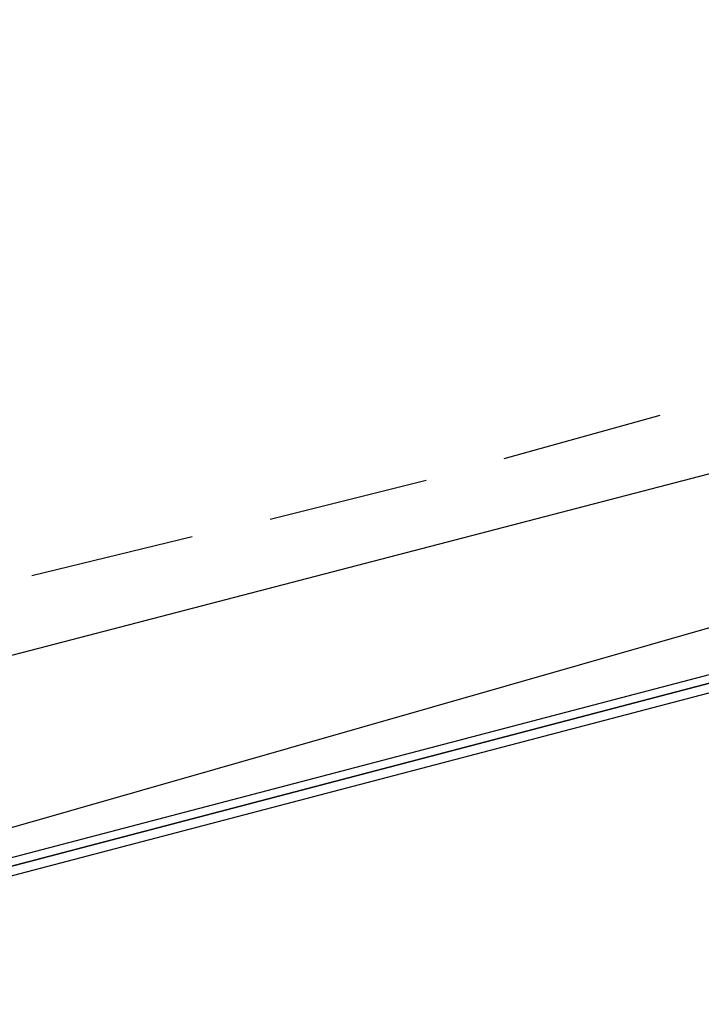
# Model space of a CAD drawing. Header units: feet. Extents: x -79 to 198, y -22 to 181.
# Tile 198 of 256: x 85.04 to 87.14, y 17.94 to 20.97. Entities that reach past the tile are written whole.
import ezdxf

# ---------------------------------------------------------------- set-up
doc = ezdxf.new("R2010")
doc.units = ezdxf.units.FT
doc.layers.add('A-LINEA', color=7, linetype='CONTINUOUS')

msp = doc.modelspace()

# ---------------------------------------------------------------- linework, layer by layer
at = {"layer": 'A-LINEA'}
for p, q in [((83.1192, 17.9387), (93.6963, 20.9676)), ((83.1192, 17.9387), (93.6963, 20.9676)), ((86.5333, 19.6178), (87.0133, 19.7511)), ((86.5333, 19.6178), (87.0133, 19.7511)), ((87.6533, 19.6978), (84.0667, 18.7644)), ((87.6533, 19.6978), (84.0667, 18.7644)), ((85.8133, 19.4311), (86.2933, 19.5511)), ((85.8133, 19.4311), (86.2933, 19.5511)), ((85.08, 19.2578), (85.5733, 19.3778)), ((85.08, 19.2578), (85.5733, 19.3778))]:
    msp.add_line(p, q, dxfattribs=at)
for points in [[(87.92, 19.1244), (84.1067, 18.1244), (84.1067, 18.1378), (84.1067, 18.1511), (87.92, 19.1511), (87.92, 19.1378), (87.92, 19.1244)], [(87.92, 19.1244), (84.1067, 18.1244), (84.1067, 18.1378), (84.1067, 18.1511), (87.92, 19.1511), (87.92, 19.1378), (87.92, 19.1244)], [(87.9333, 19.0978), (84.12, 18.0978), (84.1067, 18.0978), (84.1067, 18.1244), (87.92, 19.1244), (87.9333, 19.1111), (87.9333, 19.0978)], [(87.9333, 19.0978), (84.12, 18.0978), (84.1067, 18.0978), (84.1067, 18.1244), (87.92, 19.1244), (87.9333, 19.1111), (87.9333, 19.0978)]]:
    msp.add_lwpolyline(points, dxfattribs=at)

doc.saveas('drawing.dxf')
